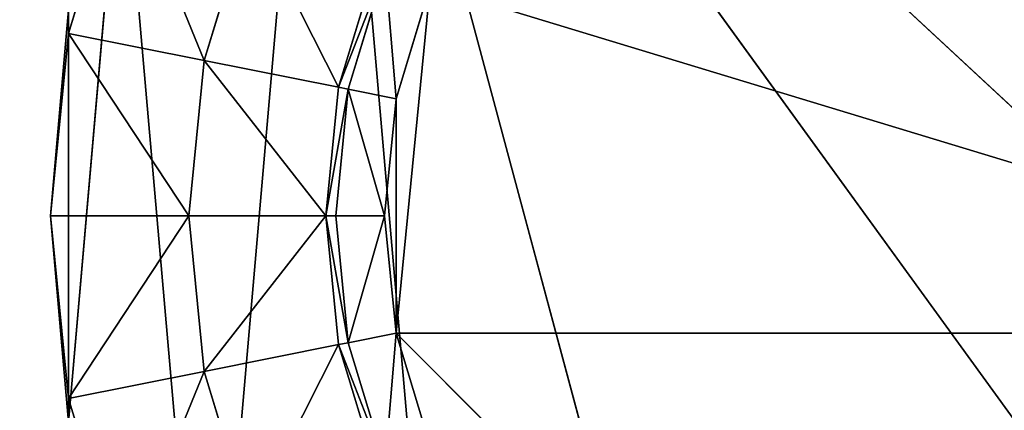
# Model space of a CAD drawing. Extents: x 0 to 35.8, y 0 to 26.7.
# Tile 110 of 227: x 1.7 to 3.1, y 20.8 to 21.4. Entities that reach past the tile are written whole.
import ezdxf

# ---------------------------------------------------------------- set-up
doc = ezdxf.new("R2010")
doc.units = 0
doc.header["$MEASUREMENT"] = 0
doc.layers.get('0').update_dxf_attribs({"color": 13, "linetype": 'CONTINUOUS'})
for name, color, linetype in [('HDS8645C_-_BODY', 252, 'CONTINUOUS'), ('HDS8645C_-_CERAMIC_TOP', 29, 'CONTINUOUS'), ('HEI8056C_-_LEGS', 252, 'CONTINUOUS')]:
    doc.layers.add(name, color=color, linetype=linetype)

# ---------------------------------------------------------------- blocks, each defined once
blk = doc.blocks.new('HIS8055U_TRADECAD_DXF')
at = {"layer": 'HEI8056C_-_LEGS', "color": 0}
for p, q in [((-15.79455, 8.8301, -14.64235), (-15.96505, 6.8741, -14.64235)), ((-15.79455, 8.8301, -14.64235), (-15.96505, 6.8741, -14.64235)), ((-15.79455, 8.8301, -14.64235), (-15.09265, 6.2154, -14.64235)), ((-15.79455, 8.8301, -14.64235), (-15.09265, 6.2154, -14.64235)), ((-15.79455, 8.8301, -14.64235), (-14.06365, 6.4467, -14.64235)), ((-13.68535, 6.8741, -14.64235), (-15.79455, 8.8301, -14.64235)), ((-15.79455, 8.8301, -14.64235), (-14.06365, 6.4467, -14.64235)), ((-13.68535, 6.8741, -14.64235), (-15.79455, 8.8301, -14.64235)), ((-16.09175, 8.3276, -14.64235), (-16.16975, 7.4325, -14.64235)), ((-16.09175, 8.3276, -14.64235), (-16.16975, 7.4325, -14.64235)), ((-16.09175, 8.2594, -14.92275), (-16.16975, 8.0022, -14.92275)), ((-16.09175, 8.2594, -14.78425), (-16.16975, 8.0022, -14.78425)), ((-16.09175, 8.2594, -14.92275), (-16.16975, 8.0022, -14.92275)), ((-16.09175, 8.2594, -14.78425), (-16.16975, 8.0022, -14.78425)), ((-15.90405, 8.1816, -15.04285), (-15.97045, 7.9626, -15.04285)), ((-15.97045, 7.9626, -17.22795), (-15.90405, 8.1816, -17.22795)), ((-15.90405, 8.1816, -15.04285), (-15.97045, 7.9626, -15.04285)), ((-15.97045, 7.9626, -17.22795), (-15.90405, 8.1816, -17.22795)), ((-15.77335, 7.9234, -17.22795), (-15.71835, 8.1047, -17.22795)), ((-15.77335, 7.9234, -17.22795), (-15.71835, 8.1047, -17.22795)), ((-15.77335, 7.9234, -17.42065), (-15.71835, 8.1047, -17.42065)), ((-15.77335, 7.9234, -17.42065), (-15.71835, 8.1047, -17.42065)), ((-15.70505, 8.0992, -17.48015), (-15.75925, 7.9205, -17.48015)), ((-15.70505, 8.0992, -17.48015), (-15.75925, 7.9205, -17.48015)), ((-15.68895, 7.5629, -17.53955), (-15.63885, 8.0718, -17.53955)), ((-15.63885, 8.0718, -17.53955), (-15.68895, 7.9066, -17.53955)), ((-15.68895, 7.5629, -17.53955), (-15.63885, 8.0718, -17.53955)), ((-15.63885, 8.0718, -17.53955), (-15.68895, 7.9066, -17.53955)), ((-16.19615, 7.7348, -14.64235), (-16.16975, 8.037, -14.64235)), ((-16.19615, 7.7348, -14.64235), (-16.16975, 8.037, -14.64235)), ((-16.16975, 8.0022, -14.78425), (-16.16975, 8.037, -14.64235)), ((-16.16975, 8.0022, -14.78425), (-16.16975, 8.037, -14.64235)), ((-16.16975, 8.0022, -14.92275), (-16.19615, 7.7348, -14.92275)), ((-16.16975, 8.0022, -14.78425), (-16.19615, 7.7348, -14.78425)), ((-16.16975, 8.0022, -14.92275), (-16.19615, 7.7348, -14.92275)), ((-16.16975, 8.0022, -14.78425), (-16.19615, 7.7348, -14.64235)), ((-16.16975, 8.0022, -14.78425), (-16.19615, 7.7348, -14.78425)), ((-16.16975, 8.0022, -14.78425), (-16.19615, 7.7348, -14.64235)), ((-16.16975, 8.0022, -14.92275), (-15.97045, 7.9626, -15.04285)), ((-16.16975, 8.0022, -14.78425), (-16.16975, 8.0022, -14.92275)), ((-16.16975, 8.0022, -14.92275), (-15.97045, 7.9626, -15.04285)), ((-16.16975, 8.0022, -14.78425), (-16.16975, 8.0022, -14.92275)), ((-15.97045, 7.9626, -15.04285), (-15.99295, 7.7348, -15.04285)), ((-15.99295, 7.7348, -17.22795), (-15.97045, 7.9626, -17.22795)), ((-15.97045, 7.9626, -15.04285), (-15.99295, 7.7348, -15.04285)), ((-15.99295, 7.7348, -17.22795), (-15.97045, 7.9626, -17.22795)), ((-15.97045, 7.9626, -15.04285), (-15.97045, 7.9626, -17.22795)), ((-15.97045, 7.9626, -15.04285), (-15.97045, 7.9626, -17.22795)), ((-15.97045, 7.9626, -17.22795), (-15.77335, 7.9234, -17.22795)), ((-15.97045, 7.9626, -17.22795), (-15.77335, 7.9234, -17.22795)), ((-15.79195, 7.7348, -17.22795), (-15.77335, 7.9234, -17.22795)), ((-15.79195, 7.7348, -17.22795), (-15.77335, 7.9234, -17.22795)), ((-15.79195, 7.7348, -17.42065), (-15.77335, 7.9234, -17.42065)), ((-15.79195, 7.7348, -17.42065), (-15.77335, 7.9234, -17.42065)), ((-15.75925, 7.9205, -17.48015), (-15.77755, 7.7348, -17.48015)), ((-15.75925, 7.9205, -17.48015), (-15.77755, 7.7348, -17.48015)), ((-15.77335, 7.9234, -17.22795), (-15.77335, 7.9234, -17.42065)), ((-15.77335, 7.9234, -17.22795), (-15.77335, 7.9234, -17.42065)), ((-15.77335, 7.9234, -17.42065), (-15.75925, 7.9205, -17.48015)), ((-15.77335, 7.9234, -17.42065), (-15.75925, 7.9205, -17.48015)), ((-15.75925, 7.9205, -17.48015), (-15.68895, 7.9066, -17.53955)), ((-15.75925, 7.9205, -17.48015), (-15.68895, 7.9066, -17.53955)), ((-15.68895, 7.9066, -17.53955), (-15.70595, 7.7348, -17.53955)), ((-15.68895, 7.9066, -17.53955), (-15.70595, 7.7348, -17.53955)), ((-16.16975, 7.4325, -14.64235), (-16.19615, 7.7348, -14.64235)), ((-16.19615, 7.7348, -14.92275), (-15.99295, 7.7348, -15.04285)), ((-16.19615, 7.7348, -14.78425), (-16.19615, 7.7348, -14.92275)), ((-16.19615, 7.7348, -14.92275), (-15.99295, 7.7348, -15.04285)), ((-16.19615, 7.7348, -14.92275), (-16.16975, 7.4673, -14.92275)), ((-16.19615, 7.7348, -14.78425), (-16.19615, 7.7348, -14.92275)), ((-16.19615, 7.7348, -14.78425), (-16.16975, 7.4673, -14.78425)), ((-16.19615, 7.7348, -14.92275), (-16.16975, 7.4673, -14.92275)), ((-16.16975, 7.4325, -14.64235), (-16.19615, 7.7348, -14.64235)), ((-16.16975, 7.4673, -14.78425), (-16.19615, 7.7348, -14.64235)), ((-16.16975, 7.4673, -14.78425), (-16.19615, 7.7348, -14.64235)), ((-16.19615, 7.7348, -14.78425), (-16.16975, 7.4673, -14.78425)), ((-16.19615, 7.7348, -14.78425), (-16.19615, 7.7348, -14.64235)), ((-16.19615, 7.7348, -14.78425), (-16.19615, 7.7348, -14.64235)), ((-15.99295, 7.7348, -15.04285), (-15.99295, 7.7348, -17.22795)), ((-15.99295, 7.7348, -15.04285), (-15.99295, 7.7348, -17.22795)), ((-15.99295, 7.7348, -15.04285), (-15.97045, 7.5069, -15.04285)), ((-15.97045, 7.5069, -17.22795), (-15.99295, 7.7348, -17.22795)), ((-15.99295, 7.7348, -15.04285), (-15.97045, 7.5069, -15.04285)), ((-15.99295, 7.7348, -17.22795), (-15.79195, 7.7348, -17.22795)), ((-15.99295, 7.7348, -17.22795), (-15.79195, 7.7348, -17.22795)), ((-15.97045, 7.5069, -17.22795), (-15.99295, 7.7348, -17.22795)), ((-15.77335, 7.5462, -17.22795), (-15.79195, 7.7348, -17.22795)), ((-15.79195, 7.7348, -17.22795), (-15.79195, 7.7348, -17.42065)), ((-15.79195, 7.7348, -17.22795), (-15.79195, 7.7348, -17.42065)), ((-15.77335, 7.5462, -17.22795), (-15.79195, 7.7348, -17.22795)), ((-15.77335, 7.5462, -17.42065), (-15.79195, 7.7348, -17.42065)), ((-15.79195, 7.7348, -17.42065), (-15.77755, 7.7348, -17.48015)), ((-15.79195, 7.7348, -17.42065), (-15.77755, 7.7348, -17.48015)), ((-15.77335, 7.5462, -17.42065), (-15.79195, 7.7348, -17.42065)), ((-15.77755, 7.7348, -17.48015), (-15.70595, 7.7348, -17.53955)), ((-15.77755, 7.7348, -17.48015), (-15.70595, 7.7348, -17.53955)), ((-15.77755, 7.7348, -17.48015), (-15.75925, 7.549, -17.48015)), ((-15.77755, 7.7348, -17.48015), (-15.75925, 7.549, -17.48015)), ((-15.70595, 7.7348, -17.53955), (-15.68895, 7.5629, -17.53955)), ((-15.70595, 7.7348, -17.53955), (-15.68895, 7.5629, -17.53955)), ((-15.75925, 7.549, -17.48015), (-15.68895, 7.5629, -17.53955)), ((-15.75925, 7.549, -17.48015), (-15.68895, 7.5629, -17.53955)), ((-14.99705, 6.871, -17.53955), (-15.68895, 7.5629, -17.53955)), ((-15.68895, 7.5629, -17.53955), (-15.63885, 7.3977, -17.53955)), ((-13.96145, 7.5629, -17.53955), (-15.68895, 7.5629, -17.53955)), ((-14.99705, 6.871, -17.53955), (-15.68895, 7.5629, -17.53955)), ((-13.96145, 7.5629, -17.53955), (-15.68895, 7.5629, -17.53955)), ((-15.68895, 7.5629, -17.53955), (-15.63885, 7.3977, -17.53955)), ((-15.97045, 7.5069, -17.22795), (-15.77335, 7.5462, -17.22795)), ((-15.97045, 7.5069, -17.22795), (-15.77335, 7.5462, -17.22795)), ((-15.77335, 7.5462, -17.42065), (-15.75925, 7.549, -17.48015)), ((-15.77335, 7.5462, -17.42065), (-15.75925, 7.549, -17.48015)), ((-15.71835, 7.3648, -17.22795), (-15.77335, 7.5462, -17.22795)), ((-15.77335, 7.5462, -17.22795), (-15.77335, 7.5462, -17.42065)), ((-15.77335, 7.5462, -17.22795), (-15.77335, 7.5462, -17.42065)), ((-15.71835, 7.3648, -17.22795), (-15.77335, 7.5462, -17.22795)), ((-15.71835, 7.3648, -17.42065), (-15.77335, 7.5462, -17.42065)), ((-15.71835, 7.3648, -17.42065), (-15.77335, 7.5462, -17.42065)), ((-15.75925, 7.549, -17.48015), (-15.70505, 7.3703, -17.48015)), ((-15.75925, 7.549, -17.48015), (-15.70505, 7.3703, -17.48015)), ((-16.16975, 7.4673, -14.92275), (-15.97045, 7.5069, -15.04285)), ((-16.16975, 7.4673, -14.92275), (-15.97045, 7.5069, -15.04285)), ((-15.97045, 7.5069, -15.04285), (-15.97045, 7.5069, -17.22795)), ((-15.97045, 7.5069, -15.04285), (-15.97045, 7.5069, -17.22795)), ((-15.97045, 7.5069, -15.04285), (-15.90405, 7.2879, -15.04285)), ((-15.90405, 7.2879, -17.22795), (-15.97045, 7.5069, -17.22795)), ((-15.97045, 7.5069, -15.04285), (-15.90405, 7.2879, -15.04285)), ((-15.90405, 7.2879, -17.22795), (-15.97045, 7.5069, -17.22795)), ((-16.16975, 7.4673, -14.78425), (-16.16975, 7.4673, -14.92275)), ((-16.16975, 7.4673, -14.92275), (-16.09175, 7.2101, -14.92275)), ((-16.16975, 7.4673, -14.78425), (-16.16975, 7.4673, -14.92275)), ((-16.16975, 7.4673, -14.78425), (-16.09175, 7.2101, -14.78425)), ((-16.16975, 7.4673, -14.92275), (-16.09175, 7.2101, -14.92275)), ((-16.16975, 7.4325, -14.64235), (-16.16975, 7.4673, -14.78425)), ((-16.16975, 7.4325, -14.64235), (-16.16975, 7.4673, -14.78425)), ((-16.16975, 7.4673, -14.78425), (-16.09175, 7.2101, -14.78425))]:
    blk.add_line(p, q, dxfattribs=at)
at = {"color": 0}
mesh = blk.add_polyface(dxfattribs=at)
corners = [(17.28565, -9.6021, -14.33995), (-17.22295, 9.6713, -14.33995), (-17.22295, -9.6021, -14.33995), (17.28565, 9.6713, -14.33995)]
mesh.append_faces([[corners[k] for k in face] for face in [(0, 1, 2), (1, 0, 3)]], dxfattribs={"vtx0": -1, "color": 0})
at = {"layer": 'HDS8645C_-_BODY', "color": 0}
mesh = blk.add_polyface(dxfattribs=at)
corners = [(16.64532, -9.23304, -14.65245), (-16.56002, 9.37696, -14.65245), (-16.56002, -9.23304, -14.65245), (16.64532, 9.37696, -14.65245)]
mesh.append_faces([[corners[k] for k in face] for face in [(0, 1, 2), (1, 0, 3)]], dxfattribs={"vtx0": -1, "color": 0})
at = {"layer": 'HDS8645C_-_CERAMIC_TOP', "color": 0}
mesh = blk.add_polyface(dxfattribs=at)
corners = [(17.83165, 10.6876, 17.27015), (-17.76255, -12.6526, 17.27015), (-17.76255, 10.6876, 17.27015), (17.83165, -12.6526, 17.27015)]
mesh.append_faces([[corners[k] for k in face] for face in [(0, 1, 2), (1, 0, 3)]], dxfattribs={"vtx0": -1, "color": 0})
at = {"layer": 'HEI8056C_-_LEGS', "color": 0}
mesh = blk.add_polyface(dxfattribs=at)
corners = [(-16.09175, 8.3276, -14.64235), (-15.96505, 6.8741, -14.64235), (-16.16975, 7.4325, -14.64235), (-15.79455, 8.8301, -14.64235)]
mesh.append_faces([[corners[k] for k in face] for face in [(0, 1, 2), (1, 0, 3)]], dxfattribs={"vtx0": -1, "color": 0})
mesh = blk.add_polyface(dxfattribs=at)
corners = [(-15.79455, 8.8301, -14.64235), (-15.58685, 6.4467, -14.64235), (-15.96505, 6.8741, -14.64235), (-15.09265, 6.2154, -14.64235)]
mesh.append_faces([[corners[k] for k in face] for face in [(0, 1, 2), (1, 0, 3)]], dxfattribs={"vtx0": -1, "color": 0})
mesh = blk.add_polyface(dxfattribs=at)
corners = [(-14.06365, 6.4467, -14.64235), (-15.09265, 6.2154, -14.64235), (-15.79455, 8.8301, -14.64235), (-14.55775, 6.2154, -14.64235)]
mesh.append_faces([[corners[k] for k in face] for face in [(0, 1, 2), (1, 0, 3)]], dxfattribs={"vtx0": -1, "color": 0})
mesh = blk.add_polyface(dxfattribs=at)
corners = [(-13.48065, 8.037, -14.64235), (-13.68535, 6.8741, -14.64235), (-15.79455, 8.8301, -14.64235), (-13.48065, 7.4325, -14.64235)]
mesh.append_faces([[corners[k] for k in face] for face in [(0, 1, 2), (1, 0, 3)]], dxfattribs={"vtx0": -1, "color": 0})
mesh = blk.add_polyface(dxfattribs=at)
corners = [(-13.68535, 6.8741, -14.64235), (-14.06365, 6.4467, -14.64235), (-15.79455, 8.8301, -14.64235)]
mesh.append_faces([[corners[k] for k in face] for face in [(0, 1, 2)]], dxfattribs={"color": 0})
mesh = blk.add_polyface(dxfattribs=at)
corners = [(-13.96145, 7.5629, -17.53955), (-15.63885, 8.0718, -17.53955), (-15.68895, 7.5629, -17.53955), (-14.99705, 8.5985, -17.53955)]
mesh.append_faces([[corners[k] for k in face] for face in [(0, 1, 2), (1, 0, 3)]], dxfattribs={"vtx0": -1, "color": 0})
mesh = blk.add_polyface(dxfattribs=at)
corners = [(-13.96145, 7.5629, -17.53955), (-14.20245, 8.3575, -17.53955), (-14.99705, 8.5985, -17.53955), (-13.96145, 7.9066, -17.53955)]
mesh.append_faces([[corners[k] for k in face] for face in [(0, 1, 2), (1, 0, 3)]], dxfattribs={"vtx0": -1, "color": 0})
mesh = blk.add_polyface(dxfattribs=at)
corners = [(-16.16975, 8.037, -14.64235), (-16.16975, 7.4325, -14.64235), (-16.19615, 7.7348, -14.64235), (-16.09175, 8.3276, -14.64235)]
mesh.append_faces([[corners[k] for k in face] for face in [(0, 1, 2), (1, 0, 3)]], dxfattribs={"vtx0": -1, "color": 0})
mesh = blk.add_polyface(dxfattribs=at)
corners = [(-15.97045, 7.9626, -15.04285), (-16.09175, 8.2594, -14.92275), (-16.16975, 8.0022, -14.92275), (-15.90405, 8.1816, -15.04285)]
mesh.append_faces([[corners[k] for k in face] for face in [(0, 1, 2), (1, 0, 3)]], dxfattribs={"vtx0": -1, "color": 0})
mesh = blk.add_polyface(dxfattribs=at)
corners = [(-16.09175, 8.2594, -14.92275), (-16.16975, 8.0022, -14.78425), (-16.16975, 8.0022, -14.92275), (-16.09175, 8.2594, -14.78425)]
mesh.append_faces([[corners[k] for k in face] for face in [(0, 1, 2), (1, 0, 3)]], dxfattribs={"vtx0": -1, "color": 0})
mesh = blk.add_polyface(dxfattribs=at)
corners = [(-16.09175, 8.2594, -14.78425), (-16.16975, 8.037, -14.64235), (-16.16975, 8.0022, -14.78425)]
mesh.append_faces([[corners[k] for k in face] for face in [(0, 1, 2)]], dxfattribs={"color": 0})
mesh = blk.add_polyface(dxfattribs=at)
corners = [(-15.90405, 8.1816, -17.22795), (-15.97045, 7.9626, -15.04285), (-15.97045, 7.9626, -17.22795), (-15.90405, 8.1816, -15.04285)]
mesh.append_faces([[corners[k] for k in face] for face in [(0, 1, 2), (1, 0, 3)]], dxfattribs={"vtx0": -1, "color": 0})
mesh = blk.add_polyface(dxfattribs=at)
corners = [(-15.77335, 7.9234, -17.22795), (-15.90405, 8.1816, -17.22795), (-15.97045, 7.9626, -17.22795), (-15.71835, 8.1047, -17.22795)]
mesh.append_faces([[corners[k] for k in face] for face in [(0, 1, 2), (1, 0, 3)]], dxfattribs={"vtx0": -1, "color": 0})
mesh = blk.add_polyface(dxfattribs=at)
corners = [(-15.71835, 8.1047, -17.42065), (-15.77335, 7.9234, -17.22795), (-15.77335, 7.9234, -17.42065), (-15.71835, 8.1047, -17.22795)]
mesh.append_faces([[corners[k] for k in face] for face in [(0, 1, 2), (1, 0, 3)]], dxfattribs={"vtx0": -1, "color": 0})
mesh = blk.add_polyface(dxfattribs=at)
corners = [(-15.70505, 8.0992, -17.48015), (-15.77335, 7.9234, -17.42065), (-15.75925, 7.9205, -17.48015), (-15.71835, 8.1047, -17.42065)]
mesh.append_faces([[corners[k] for k in face] for face in [(0, 1, 2), (1, 0, 3)]], dxfattribs={"vtx0": -1, "color": 0})
mesh = blk.add_polyface(dxfattribs=at)
corners = [(-15.68895, 7.9066, -17.53955), (-15.70505, 8.0992, -17.48015), (-15.75925, 7.9205, -17.48015), (-15.63885, 8.0718, -17.53955)]
mesh.append_faces([[corners[k] for k in face] for face in [(0, 1, 2), (1, 0, 3)]], dxfattribs={"vtx0": -1, "color": 0})
mesh = blk.add_polyface(dxfattribs=at)
corners = [(-15.68895, 7.5629, -17.53955), (-15.68895, 7.9066, -17.53955), (-15.70595, 7.7348, -17.53955), (-15.63885, 8.0718, -17.53955)]
mesh.append_faces([[corners[k] for k in face] for face in [(0, 1, 2), (1, 0, 3)]], dxfattribs={"vtx0": -1, "color": 0})
mesh = blk.add_polyface(dxfattribs=at)
corners = [(-16.16975, 8.037, -14.64235), (-16.19615, 7.7348, -14.64235), (-16.16975, 8.0022, -14.78425)]
mesh.append_faces([[corners[k] for k in face] for face in [(0, 1, 2)]], dxfattribs={"color": 0})
mesh = blk.add_polyface(dxfattribs=at)
corners = [(-15.99295, 7.7348, -15.04285), (-16.16975, 8.0022, -14.92275), (-16.19615, 7.7348, -14.92275), (-15.97045, 7.9626, -15.04285)]
mesh.append_faces([[corners[k] for k in face] for face in [(0, 1, 2), (1, 0, 3)]], dxfattribs={"vtx0": -1, "color": 0})
mesh = blk.add_polyface(dxfattribs=at)
corners = [(-16.16975, 8.0022, -14.92275), (-16.19615, 7.7348, -14.78425), (-16.19615, 7.7348, -14.92275), (-16.16975, 8.0022, -14.78425)]
mesh.append_faces([[corners[k] for k in face] for face in [(0, 1, 2), (1, 0, 3)]], dxfattribs={"vtx0": -1, "color": 0})
mesh = blk.add_polyface(dxfattribs=at)
corners = [(-16.16975, 8.0022, -14.78425), (-16.19615, 7.7348, -14.64235), (-16.19615, 7.7348, -14.78425)]
mesh.append_faces([[corners[k] for k in face] for face in [(0, 1, 2)]], dxfattribs={"color": 0})
mesh = blk.add_polyface(dxfattribs=at)
corners = [(-15.97045, 7.9626, -17.22795), (-15.99295, 7.7348, -15.04285), (-15.99295, 7.7348, -17.22795), (-15.97045, 7.9626, -15.04285)]
mesh.append_faces([[corners[k] for k in face] for face in [(0, 1, 2), (1, 0, 3)]], dxfattribs={"vtx0": -1, "color": 0})
mesh = blk.add_polyface(dxfattribs=at)
corners = [(-15.79195, 7.7348, -17.22795), (-15.97045, 7.9626, -17.22795), (-15.99295, 7.7348, -17.22795), (-15.77335, 7.9234, -17.22795)]
mesh.append_faces([[corners[k] for k in face] for face in [(0, 1, 2), (1, 0, 3)]], dxfattribs={"vtx0": -1, "color": 0})
mesh = blk.add_polyface(dxfattribs=at)
corners = [(-15.77335, 7.9234, -17.42065), (-15.79195, 7.7348, -17.22795), (-15.79195, 7.7348, -17.42065), (-15.77335, 7.9234, -17.22795)]
mesh.append_faces([[corners[k] for k in face] for face in [(0, 1, 2), (1, 0, 3)]], dxfattribs={"vtx0": -1, "color": 0})
mesh = blk.add_polyface(dxfattribs=at)
corners = [(-15.75925, 7.9205, -17.48015), (-15.79195, 7.7348, -17.42065), (-15.77755, 7.7348, -17.48015), (-15.77335, 7.9234, -17.42065)]
mesh.append_faces([[corners[k] for k in face] for face in [(0, 1, 2), (1, 0, 3)]], dxfattribs={"vtx0": -1, "color": 0})
mesh = blk.add_polyface(dxfattribs=at)
corners = [(-15.70595, 7.7348, -17.53955), (-15.75925, 7.9205, -17.48015), (-15.77755, 7.7348, -17.48015), (-15.68895, 7.9066, -17.53955)]
mesh.append_faces([[corners[k] for k in face] for face in [(0, 1, 2), (1, 0, 3)]], dxfattribs={"vtx0": -1, "color": 0})
mesh = blk.add_polyface(dxfattribs=at)
corners = [(-16.16975, 7.4673, -14.92275), (-15.99295, 7.7348, -15.04285), (-16.19615, 7.7348, -14.92275), (-15.97045, 7.5069, -15.04285)]
mesh.append_faces([[corners[k] for k in face] for face in [(0, 1, 2), (1, 0, 3)]], dxfattribs={"vtx0": -1, "color": 0})
mesh = blk.add_polyface(dxfattribs=at)
corners = [(-16.19615, 7.7348, -14.92275), (-16.16975, 7.4673, -14.78425), (-16.16975, 7.4673, -14.92275), (-16.19615, 7.7348, -14.78425)]
mesh.append_faces([[corners[k] for k in face] for face in [(0, 1, 2), (1, 0, 3)]], dxfattribs={"vtx0": -1, "color": 0})
mesh = blk.add_polyface(dxfattribs=at)
corners = [(-16.19615, 7.7348, -14.64235), (-16.16975, 7.4325, -14.64235), (-16.16975, 7.4673, -14.78425)]
mesh.append_faces([[corners[k] for k in face] for face in [(0, 1, 2)]], dxfattribs={"color": 0})
mesh = blk.add_polyface(dxfattribs=at)
corners = [(-16.19615, 7.7348, -14.64235), (-16.16975, 7.4673, -14.78425), (-16.19615, 7.7348, -14.78425)]
mesh.append_faces([[corners[k] for k in face] for face in [(0, 1, 2)]], dxfattribs={"color": 0})
mesh = blk.add_polyface(dxfattribs=at)
corners = [(-15.99295, 7.7348, -17.22795), (-15.97045, 7.5069, -15.04285), (-15.97045, 7.5069, -17.22795), (-15.99295, 7.7348, -15.04285)]
mesh.append_faces([[corners[k] for k in face] for face in [(0, 1, 2), (1, 0, 3)]], dxfattribs={"vtx0": -1, "color": 0})
mesh = blk.add_polyface(dxfattribs=at)
corners = [(-15.97045, 7.5069, -17.22795), (-15.79195, 7.7348, -17.22795), (-15.99295, 7.7348, -17.22795), (-15.77335, 7.5462, -17.22795)]
mesh.append_faces([[corners[k] for k in face] for face in [(0, 1, 2), (1, 0, 3)]], dxfattribs={"vtx0": -1, "color": 0})
mesh = blk.add_polyface(dxfattribs=at)
corners = [(-15.79195, 7.7348, -17.42065), (-15.77335, 7.5462, -17.22795), (-15.77335, 7.5462, -17.42065), (-15.79195, 7.7348, -17.22795)]
mesh.append_faces([[corners[k] for k in face] for face in [(0, 1, 2), (1, 0, 3)]], dxfattribs={"vtx0": -1, "color": 0})
mesh = blk.add_polyface(dxfattribs=at)
corners = [(-15.75925, 7.549, -17.48015), (-15.79195, 7.7348, -17.42065), (-15.77335, 7.5462, -17.42065), (-15.77755, 7.7348, -17.48015)]
mesh.append_faces([[corners[k] for k in face] for face in [(0, 1, 2), (1, 0, 3)]], dxfattribs={"vtx0": -1, "color": 0})
mesh = blk.add_polyface(dxfattribs=at)
corners = [(-15.75925, 7.549, -17.48015), (-15.70595, 7.7348, -17.53955), (-15.77755, 7.7348, -17.48015), (-15.68895, 7.5629, -17.53955)]
mesh.append_faces([[corners[k] for k in face] for face in [(0, 1, 2), (1, 0, 3)]], dxfattribs={"vtx0": -1, "color": 0})
mesh = blk.add_polyface(dxfattribs=at)
corners = [(-15.70505, 7.3703, -17.48015), (-15.68895, 7.5629, -17.53955), (-15.75925, 7.549, -17.48015), (-15.63885, 7.3977, -17.53955)]
mesh.append_faces([[corners[k] for k in face] for face in [(0, 1, 2), (1, 0, 3)]], dxfattribs={"vtx0": -1, "color": 0})
mesh = blk.add_polyface(dxfattribs=at)
corners = [(-15.63885, 7.3977, -17.53955), (-14.99705, 6.871, -17.53955), (-15.68895, 7.5629, -17.53955), (-15.16225, 6.9211, -17.53955)]
mesh.append_faces([[corners[k] for k in face] for face in [(0, 1, 2), (1, 0, 3)]], dxfattribs={"vtx0": -1, "color": 0})
mesh = blk.add_polyface(dxfattribs=at)
corners = [(-14.99705, 6.871, -17.53955), (-13.96145, 7.5629, -17.53955), (-15.68895, 7.5629, -17.53955), (-14.65345, 6.871, -17.53955)]
mesh.append_faces([[corners[k] for k in face] for face in [(0, 1, 2), (1, 0, 3)]], dxfattribs={"vtx0": -1, "color": 0})
mesh = blk.add_polyface(dxfattribs=at)
corners = [(-15.90405, 7.2879, -17.22795), (-15.77335, 7.5462, -17.22795), (-15.97045, 7.5069, -17.22795), (-15.71835, 7.3648, -17.22795)]
mesh.append_faces([[corners[k] for k in face] for face in [(0, 1, 2), (1, 0, 3)]], dxfattribs={"vtx0": -1, "color": 0})
mesh = blk.add_polyface(dxfattribs=at)
corners = [(-15.70505, 7.3703, -17.48015), (-15.77335, 7.5462, -17.42065), (-15.71835, 7.3648, -17.42065), (-15.75925, 7.549, -17.48015)]
mesh.append_faces([[corners[k] for k in face] for face in [(0, 1, 2), (1, 0, 3)]], dxfattribs={"vtx0": -1, "color": 0})
mesh = blk.add_polyface(dxfattribs=at)
corners = [(-15.77335, 7.5462, -17.42065), (-15.71835, 7.3648, -17.22795), (-15.71835, 7.3648, -17.42065), (-15.77335, 7.5462, -17.22795)]
mesh.append_faces([[corners[k] for k in face] for face in [(0, 1, 2), (1, 0, 3)]], dxfattribs={"vtx0": -1, "color": 0})
mesh = blk.add_polyface(dxfattribs=at)
corners = [(-16.09175, 7.2101, -14.92275), (-15.97045, 7.5069, -15.04285), (-16.16975, 7.4673, -14.92275), (-15.90405, 7.2879, -15.04285)]
mesh.append_faces([[corners[k] for k in face] for face in [(0, 1, 2), (1, 0, 3)]], dxfattribs={"vtx0": -1, "color": 0})
mesh = blk.add_polyface(dxfattribs=at)
corners = [(-15.97045, 7.5069, -17.22795), (-15.90405, 7.2879, -15.04285), (-15.90405, 7.2879, -17.22795), (-15.97045, 7.5069, -15.04285)]
mesh.append_faces([[corners[k] for k in face] for face in [(0, 1, 2), (1, 0, 3)]], dxfattribs={"vtx0": -1, "color": 0})
mesh = blk.add_polyface(dxfattribs=at)
corners = [(-16.16975, 7.4673, -14.92275), (-16.09175, 7.2101, -14.78425), (-16.09175, 7.2101, -14.92275), (-16.16975, 7.4673, -14.78425)]
mesh.append_faces([[corners[k] for k in face] for face in [(0, 1, 2), (1, 0, 3)]], dxfattribs={"vtx0": -1, "color": 0})
mesh = blk.add_polyface(dxfattribs=at)
corners = [(-16.16975, 7.4673, -14.78425), (-16.16975, 7.4325, -14.64235), (-16.09175, 7.2101, -14.78425)]
mesh.append_faces([[corners[k] for k in face] for face in [(0, 1, 2)]], dxfattribs={"color": 0})
blk = doc.blocks.new('HIS8655C_TRADECAD_DXF')
at = {"color": 0}
blk.add_blockref('HIS8055U_TRADECAD_DXF', (0, 0), dxfattribs=at)
blk = doc.blocks.new('HIS8655C_TRADECAD_DXF0')
at = {"color": 0}
blk.add_blockref('HIS8655C_TRADECAD_DXF', (0, 0), dxfattribs=at)
blk = doc.blocks.new('HIS8655C_TRADECAD_DXF1')
at = {"color": 0}
blk.add_blockref('HIS8655C_TRADECAD_DXF0', (17.90215, 13.3707, 17.53955), dxfattribs=at)

msp = doc.modelspace()

# ---------------------------------------------------------------- block references
at = {"color": 0}
msp.add_blockref('HIS8655C_TRADECAD_DXF1', (0, 0), dxfattribs=at)

doc.saveas('drawing.dxf')
